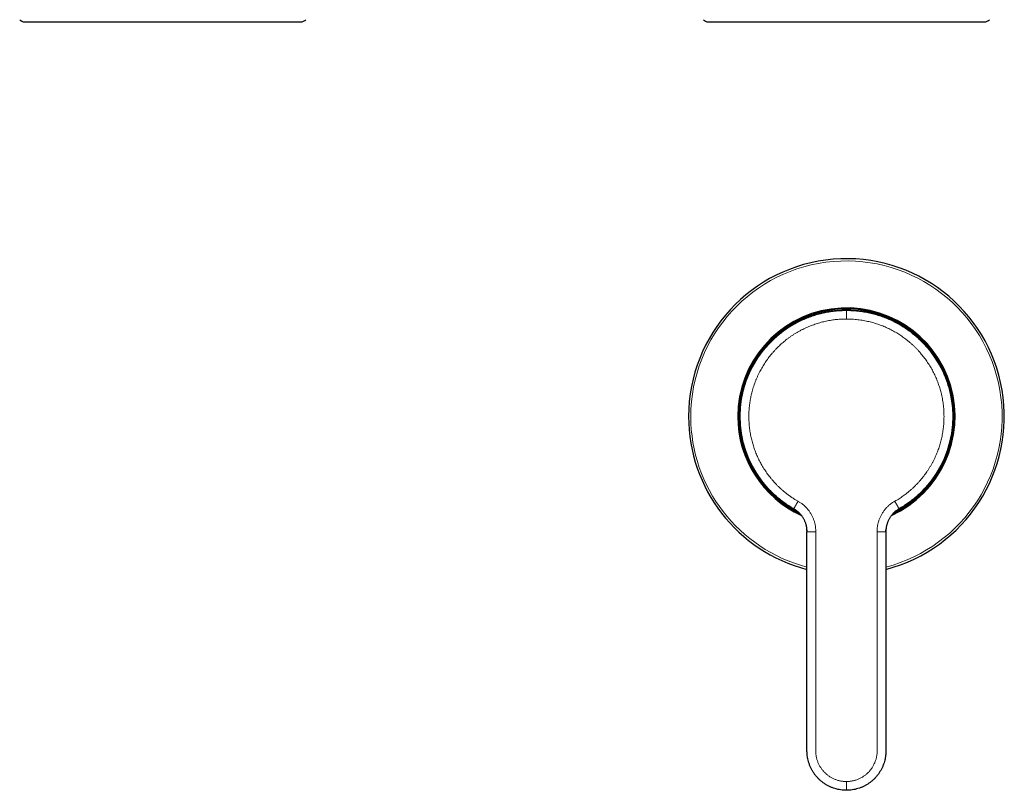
# Model space of a CAD drawing. Header units: millimetres. Extents: x 8 to 1023, y 12 to 832.
# Tile 1 of 256: x 210 to 435, y 378 to 554. Entities that reach past the tile are written whole.
import ezdxf

# ---------------------------------------------------------------- set-up
doc = ezdxf.new("R2010")
doc.units = ezdxf.units.MM

msp = doc.modelspace()

# ---------------------------------------------------------------- linework, layer by layer
at = {"color": 7, "linetype": 'Continuous', "lineweight": 30}
for p, q in [((211.56, 553.09), (274.56, 553.09)), ((367.47, 553.09), (430.47, 553.09)), ((387.21, 441.84), (387.26, 441.81)), ((389.97, 436.92), (389.97, 436.79))]:
    msp.add_line(p, q, dxfattribs=at)
at = {"color": 8, "linetype": 'Continuous', "lineweight": 0}
for p, q in [((387.28, 441.8), (387.21, 441.84)), ((391.97, 436.79), (389.97, 436.79)), ((407.97, 436.79), (405.97, 436.79))]:
    msp.add_line(p, q, dxfattribs=at)
at = {"color": 7, "linetype": 'Continuous', "lineweight": 30}
for centre, radius, start, end in [((211.56, 554.59), 1.5, 221.8103, 270), ((274.56, 554.59), 1.5, 270, 318.1897), ((367.47, 554.59), 1.5, 221.8103, 270), ((430.47, 554.59), 1.5, 270, 318.1897), ((398.97, 463.06), 36, 284.4781, 180), ((398.97, 463.06), 24.78, 294.4868, 180), ((398.97, 463.06), 24.58, 295.4147, 244.5851), ((398.97, 463.06), 36, 180, 255.5215), ((398.97, 463.06), 24.78, 180, 245.5055)]:
    msp.add_arc(centre, radius, start, end, dxfattribs=at)
at = {"color": 8, "linetype": 'Continuous', "lineweight": 0}
for radius, start, end in [(35.5, 284.6869, 180), (24.39, 296.7556, 243.2453), (24.24, 90, 240.9426), (24.24, 299.0577, 90), (35.5, 180, 255.3133)]:
    msp.add_arc((398.97, 463.06), radius, start, end, dxfattribs=at)
at = {"color": 7, "linetype": 'Continuous', "lineweight": 30}
for points, knots in [([(386.94, 442), (386.56, 442.22), (385.81, 442.67), (384.71, 443.42), (383.66, 444.23), (382.65, 445.1), (381.68, 446.03), (380.77, 447.01), (379.92, 448.03), (379.12, 449.1), (378.39, 450.2), (377.72, 451.34), (377.12, 452.51), (376.58, 453.71), (376.1, 454.93), (375.7, 456.19), (375.36, 457.46), (375.09, 458.76), (374.89, 460.07), (374.76, 461.4), (374.71, 462.73), (374.73, 464.07), (374.82, 465.4), (374.98, 466.72), (375.22, 468.03), (375.52, 469.31), (375.9, 470.57), (376.34, 471.82), (376.85, 473.03), (377.42, 474.22), (378.06, 475.37), (378.76, 476.49), (379.52, 477.57), (380.35, 478.62), (381.23, 479.62), (382.17, 480.57), (383.16, 481.47), (384.2, 482.31), (385.27, 483.09), (386.38, 483.8), (387.53, 484.46), (388.7, 485.05), (389.91, 485.57), (391.15, 486.03), (392.4, 486.42), (393.68, 486.74), (394.98, 486.99), (396.3, 487.17), (397.63, 487.29), (398.52, 487.3), (398.97, 487.31)], [0, 0, 0, 0, 0.020748, 0.041552, 0.062429, 0.083398, 0.104478, 0.125528, 0.146471, 0.167326, 0.188112, 0.208847, 0.229549, 0.250233, 0.270917, 0.291616, 0.312347, 0.333127, 0.353974, 0.374907, 0.395944, 0.417033, 0.438015, 0.458902, 0.479713, 0.500466, 0.52118, 0.54187, 0.562553, 0.583245, 0.603962, 0.624722, 0.645542, 0.66644, 0.687435, 0.70853, 0.729551, 0.750471, 0.771307, 0.792079, 0.812805, 0.833501, 0.854184, 0.87487, 0.895575, 0.916316, 0.937111, 0.957977, 0.978933, 1, 1, 1, 1]), ([(398.97, 487.31), (399.41, 487.3), (400.3, 487.29), (401.63, 487.17), (402.95, 486.99), (404.25, 486.74), (405.53, 486.42), (406.79, 486.03), (408.02, 485.57), (409.23, 485.05), (410.41, 484.46), (411.55, 483.8), (412.66, 483.09), (413.74, 482.31), (414.77, 481.47), (415.76, 480.57), (416.7, 479.62), (417.59, 478.62), (418.41, 477.57), (419.17, 476.49), (419.88, 475.37), (420.51, 474.22), (421.09, 473.03), (421.6, 471.82), (422.04, 470.57), (422.39, 469.37), (422.67, 468.21), (422.89, 467.1), (423.05, 465.97), (423.16, 464.83), (423.22, 463.69), (423.22, 462.54), (423.17, 461.33), (423.04, 460.07), (422.85, 458.76), (422.58, 457.46), (422.24, 456.19), (421.83, 454.93), (421.36, 453.71), (420.82, 452.51), (420.21, 451.34), (419.54, 450.2), (418.81, 449.1), (418.02, 448.03), (417.2, 447.06), (416.38, 446.17), (415.56, 445.36), (414.71, 444.6), (413.82, 443.88), (412.91, 443.21), (411.97, 442.57), (411.32, 442.19), (410.99, 442)], [0, 0, 0, 0, 0.021067, 0.042023, 0.062888, 0.083683, 0.104424, 0.125129, 0.145815, 0.166498, 0.187193, 0.207919, 0.228691, 0.249527, 0.270446, 0.291468, 0.312562, 0.333557, 0.354455, 0.375274, 0.396034, 0.416752, 0.437444, 0.458127, 0.478816, 0.49953, 0.517316, 0.535142, 0.55302, 0.570962, 0.58898, 0.607067, 0.625092, 0.646025, 0.666871, 0.687651, 0.708382, 0.729081, 0.749765, 0.770449, 0.79115, 0.811886, 0.832672, 0.853526, 0.874469, 0.892505, 0.910589, 0.928595, 0.946528, 0.964398, 0.982218, 1, 1, 1, 1]), ([(389.97, 437.03), (389.96, 437.1), (389.96, 437.24), (389.95, 437.46), (389.92, 437.69), (389.88, 437.94), (389.83, 438.19), (389.76, 438.45), (389.67, 438.72), (389.57, 439), (389.45, 439.27), (389.31, 439.55), (389.16, 439.82), (389.01, 440.08), (388.84, 440.33), (388.66, 440.57), (388.47, 440.8), (388.29, 441), (388.1, 441.19), (387.93, 441.34), (387.76, 441.48), (387.59, 441.6), (387.43, 441.71), (387.27, 441.81), (387.1, 441.91), (387, 441.97), (386.94, 442)], [0, 0, 0, 0, 0.031441, 0.068776, 0.107719, 0.148519, 0.191293, 0.236024, 0.282577, 0.330711, 0.380095, 0.430334, 0.480987, 0.531594, 0.581697, 0.630869, 0.678732, 0.724981, 0.769402, 0.805942, 0.841061, 0.874828, 0.907374, 0.938898, 0.969661, 1, 1, 1, 1]), ([(410.99, 442), (410.93, 441.96), (410.8, 441.89), (410.61, 441.78), (410.42, 441.66), (410.23, 441.52), (410.03, 441.37), (409.84, 441.19), (409.65, 441), (409.46, 440.8), (409.28, 440.57), (409.1, 440.33), (408.93, 440.08), (408.77, 439.82), (408.62, 439.55), (408.49, 439.27), (408.37, 439), (408.26, 438.72), (408.18, 438.45), (408.11, 438.19), (408.05, 437.94), (408.01, 437.69), (407.99, 437.46), (407.97, 437.23), (407.97, 437.01), (407.97, 436.86), (407.97, 436.79)], [0, 0, 0, 0, 0.034061, 0.068755, 0.104565, 0.14185, 0.180855, 0.221706, 0.264415, 0.308881, 0.354899, 0.402176, 0.450349, 0.499005, 0.547706, 0.596008, 0.643489, 0.689768, 0.734527, 0.777534, 0.818659, 0.857887, 0.89533, 0.931225, 0.965944, 1, 1, 1, 1]), ([(410.64, 441.8), (410.65, 441.8), (410.68, 441.82), (410.7, 441.83), (410.72, 441.84)], [0, 0, 0, 0, 0.260553, 1, 1, 1, 1]), ([(389.96, 437.22), (389.96, 437.2), (389.96, 437.15), (389.97, 437.06), (389.97, 436.98), (389.97, 436.94)], [0, 0, 0, 0, 0.160476, 0.568913, 1, 1, 1, 1]), ([(389.97, 437.03), (389.97, 437.03), (389.97, 437.03), (389.97, 437.03), (389.97, 437.02), (389.97, 437.01), (389.97, 437), (389.97, 437), (389.97, 436.99), (389.97, 436.98), (389.97, 436.97), (389.97, 436.96), (389.97, 436.94), (389.97, 436.93), (389.97, 436.92), (389.97, 436.91), (389.97, 436.91)], [0, 0, 0, 0, 0.093104, 0.17164, 0.236213, 0.287924, 0.328915, 0.346693, 0.363602, 0.397637, 0.43181, 0.469702, 0.514569, 0.632189, 0.793022, 1, 1, 1, 1]), ([(398.97, 377.81), (398.74, 377.81), (398.29, 377.82), (397.63, 377.9), (396.97, 378.02), (396.33, 378.19), (395.71, 378.41), (395.1, 378.67), (394.52, 378.97), (393.96, 379.32), (393.42, 379.71), (392.91, 380.14), (392.44, 380.6), (391.99, 381.1), (391.59, 381.64), (391.22, 382.21), (390.9, 382.8), (390.62, 383.42), (390.39, 384.05), (390.22, 384.65), (390.11, 385.21), (390.03, 385.71), (389.98, 386.21), (389.97, 386.68), (389.97, 387.17), (389.97, 387.67), (389.97, 388.33), (389.97, 389.13), (389.97, 390.05), (389.97, 392.32), (389.97, 397.21), (389.97, 412.48), (389.97, 426.1), (389.97, 436.79)], [0, 0, 0, 0, 0.010527, 0.020967, 0.031339, 0.041662, 0.051949, 0.062217, 0.072478, 0.082748, 0.093039, 0.103367, 0.113747, 0.124197, 0.134735, 0.145283, 0.155798, 0.166296, 0.176793, 0.187307, 0.19524, 0.203494, 0.211288, 0.218454, 0.22579, 0.233933, 0.242116, 0.256711, 0.271095, 0.285469, 0.362472, 0.499978, 1, 1, 1, 1]), ([(407.97, 436.79), (407.97, 426.1), (407.97, 414.53), (407.97, 402.06), (407.97, 399.39), (407.97, 396.72), (407.97, 394.04), (407.97, 391.37), (407.97, 389.46), (407.97, 388.31), (407.97, 387.93), (407.97, 387.54), (407.97, 387.16), (407.97, 386.8), (407.96, 386.46), (407.94, 386.12), (407.91, 385.77), (407.86, 385.41), (407.8, 385.05), (407.7, 384.6), (407.54, 384.05), (407.31, 383.42), (407.04, 382.8), (406.71, 382.21), (406.35, 381.64), (405.94, 381.1), (405.5, 380.6), (405.02, 380.14), (404.51, 379.71), (403.98, 379.32), (403.42, 378.97), (402.83, 378.67), (402.23, 378.41), (401.6, 378.19), (400.96, 378.02), (400.31, 377.9), (399.64, 377.82), (399.19, 377.81), (398.97, 377.81)], [0, 0, 0, 0, 0.500021, 0.541689, 0.583358, 0.625026, 0.666695, 0.708363, 0.750096, 0.756044, 0.762081, 0.768231, 0.774241, 0.779745, 0.785045, 0.790147, 0.795636, 0.801555, 0.80713, 0.812694, 0.823207, 0.833704, 0.844203, 0.854717, 0.865265, 0.875803, 0.886253, 0.896634, 0.906961, 0.917253, 0.927522, 0.937783, 0.948051, 0.958338, 0.968661, 0.979033, 0.989473, 1, 1, 1, 1]), ([(407.97, 437.01), (407.97, 437.02), (407.97, 437.07), (407.97, 437.14), (407.97, 437.2), (407.97, 437.22)], [0, 0, 0, 0, 0.147989, 0.655406, 1, 1, 1, 1]), ([(407.97, 436.79), (407.97, 436.83), (407.97, 436.9), (407.97, 436.97), (407.97, 436.99)], [0, 0, 0, 0, 0.671177, 1, 1, 1, 1])]:
    msp.add_open_spline(points, degree=3, knots=knots, dxfattribs=at)
at = {"color": 8, "linetype": 'Continuous', "lineweight": 0}
for points, knots in [([(398.97, 487.31), (398.97, 487.31), (398.97, 487.31), (398.97, 487.29), (398.97, 487.26), (398.97, 487.21), (398.97, 487.16), (398.97, 487.09), (398.97, 487.01), (398.97, 486.92), (398.97, 486.81), (398.97, 486.7), (398.97, 486.58), (398.97, 486.45), (398.97, 486.31), (398.97, 486.17), (398.97, 486.03), (398.97, 485.88), (398.97, 485.74), (398.97, 485.59), (398.97, 485.45), (398.97, 485.35), (398.97, 485.31)], [0, 0, 0, 0, 0.0477573, 0.0968702, 0.1472464, 0.1987731, 0.2513181, 0.3047302, 0.3557353, 0.4072097, 0.4589924, 0.5109163, 0.5628118, 0.6145097, 0.6658447, 0.7166583, 0.7668016, 0.8161376, 0.8636879, 0.9102379, 0.9556996, 1, 1, 1, 1]), ([(387.93, 443.73), (387.75, 443.84), (387.37, 444.06), (386.82, 444.41), (386.27, 444.78), (385.74, 445.16), (385.22, 445.56), (384.71, 445.97), (384.23, 446.38), (383.78, 446.8), (383.34, 447.21), (382.92, 447.64), (382.51, 448.07), (382.12, 448.52), (381.73, 448.98), (381.36, 449.45), (381, 449.93), (380.65, 450.42), (380.32, 450.92), (380, 451.42), (379.7, 451.93), (379.41, 452.43), (379.15, 452.93), (378.9, 453.44), (378.66, 453.95), (378.44, 454.47), (378.22, 455), (378.02, 455.53), (377.84, 456.07), (377.66, 456.62), (377.51, 457.17), (377.36, 457.72), (377.23, 458.28), (377.11, 458.85), (377.01, 459.43), (376.92, 460.02), (376.85, 460.62), (376.79, 461.21), (376.75, 461.81), (376.72, 462.41), (376.71, 463.01), (376.72, 463.61), (376.74, 464.21), (376.78, 464.81), (376.84, 465.4), (376.91, 465.99), (376.99, 466.56), (377.09, 467.11), (377.2, 467.67), (377.32, 468.22), (377.46, 468.8), (377.63, 469.4), (377.83, 470.02), (378.04, 470.64), (378.27, 471.25), (378.52, 471.85), (378.79, 472.45), (379.07, 473.02), (379.35, 473.57), (379.64, 474.09), (379.95, 474.61), (380.26, 475.12), (380.6, 475.62), (380.94, 476.11), (381.3, 476.59), (381.67, 477.06), (382.05, 477.52), (382.45, 477.97), (382.86, 478.41), (383.27, 478.83), (383.68, 479.23), (384.1, 479.61), (384.52, 479.99), (384.96, 480.35), (385.42, 480.72), (385.92, 481.09), (386.46, 481.46), (387, 481.82), (387.56, 482.17), (388.13, 482.49), (388.7, 482.81), (389.27, 483.09), (389.83, 483.35), (390.38, 483.59), (390.93, 483.81), (391.5, 484.02), (392.06, 484.22), (392.63, 484.39), (393.21, 484.56), (393.79, 484.7), (394.38, 484.83), (394.97, 484.95), (395.56, 485.05), (396.14, 485.13), (396.71, 485.2), (397.27, 485.25), (397.84, 485.28), (398.4, 485.3), (398.78, 485.31), (398.97, 485.31)], [0, 0, 0, 0, 0.0112, 0.0224, 0.0336, 0.0448, 0.056001, 0.067201, 0.078401, 0.088668, 0.098935, 0.109202, 0.119468, 0.129735, 0.140001, 0.150268, 0.160536, 0.170803, 0.18107, 0.191338, 0.201605, 0.211285, 0.220965, 0.230644, 0.240324, 0.250003, 0.259801, 0.2696, 0.2794, 0.2892, 0.299, 0.3088, 0.318601, 0.328403, 0.338671, 0.348939, 0.359206, 0.369474, 0.379741, 0.390008, 0.400274, 0.41054, 0.420807, 0.431073, 0.44134, 0.451607, 0.461287, 0.470968, 0.480649, 0.490329, 0.50001, 0.51121, 0.52241, 0.533609, 0.544808, 0.556007, 0.567205, 0.578404, 0.588671, 0.598937, 0.609205, 0.619472, 0.629739, 0.640007, 0.650274, 0.660541, 0.670808, 0.681075, 0.691341, 0.701607, 0.711286, 0.720966, 0.730646, 0.740326, 0.750006, 0.761206, 0.772406, 0.783606, 0.794805, 0.806005, 0.817204, 0.828404, 0.83867, 0.848937, 0.859203, 0.86947, 0.879737, 0.890003, 0.900269, 0.910535, 0.920802, 0.931068, 0.941334, 0.951601, 0.961281, 0.970961, 0.980641, 0.990321, 1, 1, 1, 1]), ([(398.97, 485.31), (399.18, 485.31), (399.62, 485.3), (400.27, 485.27), (400.93, 485.23), (401.58, 485.16), (402.22, 485.07), (402.87, 484.97), (403.49, 484.85), (404.1, 484.71), (404.68, 484.57), (405.25, 484.41), (405.83, 484.23), (406.39, 484.04), (406.96, 483.83), (407.51, 483.61), (408.06, 483.37), (408.61, 483.12), (409.14, 482.85), (409.67, 482.57), (410.18, 482.28), (410.68, 481.98), (411.15, 481.68), (411.62, 481.36), (412.08, 481.04), (412.56, 480.68), (413.05, 480.29), (413.55, 479.87), (414.04, 479.44), (414.51, 478.99), (414.97, 478.52), (415.42, 478.05), (415.84, 477.57), (416.24, 477.1), (416.61, 476.63), (416.97, 476.15), (417.31, 475.66), (417.64, 475.16), (417.96, 474.65), (418.27, 474.14), (418.56, 473.61), (418.84, 473.08), (419.1, 472.54), (419.35, 472), (419.58, 471.46), (419.79, 470.92), (419.98, 470.39), (420.16, 469.85), (420.32, 469.31), (420.48, 468.74), (420.64, 468.13), (420.78, 467.49), (420.9, 466.85), (421, 466.21), (421.08, 465.56), (421.15, 464.91), (421.19, 464.27), (421.21, 463.66), (421.22, 463.06), (421.21, 462.46), (421.19, 461.86), (421.15, 461.26), (421.09, 460.66), (421.02, 460.07), (420.93, 459.48), (420.83, 458.89), (420.71, 458.3), (420.57, 457.72), (420.42, 457.15), (420.26, 456.59), (420.09, 456.05), (419.91, 455.52), (419.71, 454.99), (419.49, 454.44), (419.24, 453.87), (418.96, 453.28), (418.66, 452.69), (418.35, 452.12), (418.02, 451.56), (417.67, 451), (417.32, 450.47), (416.96, 449.97), (416.6, 449.49), (416.23, 449.02), (415.85, 448.56), (415.45, 448.11), (415.04, 447.67), (414.62, 447.24), (414.19, 446.83), (413.75, 446.42), (413.3, 446.03), (412.83, 445.65), (412.37, 445.29), (411.9, 444.95), (411.44, 444.63), (410.97, 444.32), (410.49, 444.02), (410.16, 443.83), (410, 443.73)], [0, 0, 0, 0, 0.011199, 0.022399, 0.033599, 0.044799, 0.055998, 0.067198, 0.078398, 0.088664, 0.09893, 0.109197, 0.119463, 0.129729, 0.139996, 0.150263, 0.160529, 0.170796, 0.181062, 0.191328, 0.201595, 0.211274, 0.220954, 0.230634, 0.240314, 0.249994, 0.261194, 0.272394, 0.283594, 0.294793, 0.305993, 0.317192, 0.328391, 0.338658, 0.348925, 0.359193, 0.36946, 0.379728, 0.389995, 0.400262, 0.410529, 0.420795, 0.431061, 0.441327, 0.451592, 0.461271, 0.470951, 0.48063, 0.49031, 0.49999, 0.511191, 0.522392, 0.533592, 0.544793, 0.555993, 0.567193, 0.578393, 0.588659, 0.598926, 0.609192, 0.619459, 0.629726, 0.639993, 0.650261, 0.660529, 0.670797, 0.681065, 0.691333, 0.7016, 0.71128, 0.72096, 0.730639, 0.740318, 0.749997, 0.761196, 0.772395, 0.783595, 0.794795, 0.805995, 0.817196, 0.828396, 0.838664, 0.848931, 0.859198, 0.869465, 0.879731, 0.889998, 0.900264, 0.910531, 0.920798, 0.931065, 0.941332, 0.951599, 0.96128, 0.97096, 0.98064, 0.99032, 1, 1, 1, 1]), ([(387.93, 443.73), (387.91, 443.69), (387.86, 443.61), (387.79, 443.48), (387.72, 443.35), (387.64, 443.22), (387.57, 443.1), (387.51, 442.99), (387.45, 442.88), (387.39, 442.78), (387.33, 442.69), (387.28, 442.59), (387.23, 442.51), (387.19, 442.42), (387.14, 442.35), (387.1, 442.28), (387.07, 442.22), (387.04, 442.16), (387.01, 442.12), (386.98, 442.07), (386.97, 442.04), (386.95, 442.01), (386.94, 442), (386.94, 442), (386.94, 442)], [0, 0, 0, 0, 0.0456655, 0.0925844, 0.1406767, 0.1898449, 0.2399744, 0.2823925, 0.3253038, 0.3686178, 0.4122388, 0.4560671, 0.4999996, 0.5439321, 0.5877604, 0.6313815, 0.6746955, 0.7176068, 0.7600251, 0.8101546, 0.8593229, 0.9074154, 0.9543344, 1, 1, 1, 1]), ([(391.97, 436.79), (391.97, 436.89), (391.97, 437.09), (391.96, 437.38), (391.94, 437.68), (391.9, 437.97), (391.86, 438.26), (391.8, 438.55), (391.73, 438.83), (391.65, 439.11), (391.55, 439.41), (391.43, 439.71), (391.3, 440.03), (391.15, 440.34), (390.99, 440.65), (390.82, 440.95), (390.63, 441.25), (390.44, 441.53), (390.23, 441.81), (390.01, 442.08), (389.78, 442.34), (389.54, 442.58), (389.29, 442.81), (389.03, 443.02), (388.77, 443.22), (388.5, 443.4), (388.22, 443.57), (388.03, 443.68), (387.93, 443.73)], [0, 0, 0, 0, 0.035128, 0.070254, 0.105364, 0.140476, 0.17561, 0.21013, 0.244648, 0.279143, 0.313619, 0.354655, 0.395697, 0.436755, 0.477832, 0.518926, 0.56003, 0.601124, 0.642195, 0.683239, 0.724262, 0.765286, 0.806341, 0.845101, 0.88387, 0.922595, 0.961261, 1, 1, 1, 1]), ([(410, 443.73), (409.91, 443.69), (409.74, 443.59), (409.49, 443.44), (409.24, 443.27), (409, 443.1), (408.77, 442.92), (408.55, 442.72), (408.34, 442.52), (408.14, 442.31), (407.93, 442.08), (407.72, 441.83), (407.51, 441.55), (407.32, 441.27), (407.13, 440.97), (406.96, 440.67), (406.8, 440.37), (406.65, 440.06), (406.51, 439.74), (406.39, 439.41), (406.28, 439.08), (406.18, 438.75), (406.11, 438.42), (406.05, 438.09), (406.01, 437.77), (405.98, 437.44), (405.97, 437.12), (405.97, 436.9), (405.97, 436.79)], [0, 0, 0, 0, 0.035145, 0.07022, 0.105332, 0.140493, 0.175663, 0.210176, 0.244651, 0.279109, 0.31357, 0.354611, 0.39568, 0.436773, 0.477877, 0.518972, 0.560051, 0.60111, 0.642154, 0.683189, 0.724232, 0.765302, 0.806397, 0.845137, 0.883852, 0.922555, 0.961274, 1, 1, 1, 1]), ([(410.99, 442), (410.99, 442), (410.99, 442), (410.98, 442.01), (410.97, 442.04), (410.95, 442.07), (410.92, 442.12), (410.9, 442.16), (410.87, 442.22), (410.83, 442.28), (410.79, 442.35), (410.75, 442.42), (410.7, 442.51), (410.65, 442.59), (410.6, 442.69), (410.54, 442.78), (410.49, 442.88), (410.43, 442.99), (410.36, 443.1), (410.29, 443.22), (410.22, 443.35), (410.14, 443.48), (410.07, 443.61), (410.02, 443.69), (410, 443.73)], [0, 0, 0, 0, 0.045666, 0.092585, 0.140677, 0.189845, 0.239975, 0.282393, 0.325304, 0.368619, 0.41224, 0.456068, 0.5, 0.543933, 0.587761, 0.631382, 0.674696, 0.717607, 0.760026, 0.810155, 0.859323, 0.907416, 0.954335, 1, 1, 1, 1]), ([(389.97, 436.79), (389.97, 436.86), (389.97, 436.94), (389.97, 437.02), (389.97, 437.03)], [0, 0, 0, 0, 0.883516, 1, 1, 1, 1]), ([(398.97, 379.81), (398.97, 379.81), (398.85, 379.81), (398.61, 379.81), (398.26, 379.84), (397.9, 379.89), (397.55, 379.95), (397.21, 380.03), (396.87, 380.13), (396.55, 380.24), (396.23, 380.36), (395.93, 380.5), (395.63, 380.65), (395.33, 380.82), (395.04, 381.01), (394.75, 381.22), (394.47, 381.44), (394.21, 381.67), (393.95, 381.92), (393.71, 382.18), (393.49, 382.44), (393.29, 382.71), (393.1, 382.98), (392.92, 383.27), (392.76, 383.56), (392.61, 383.87), (392.47, 384.18), (392.35, 384.5), (392.25, 384.83), (392.16, 385.16), (392.09, 385.49), (392.03, 385.82), (392, 386.14), (391.97, 386.45), (391.97, 386.76), (391.97, 387.08), (391.97, 387.39), (391.97, 388.72), (391.97, 395.02), (391.97, 411.38), (391.97, 426.63), (391.97, 436.79)], [0, 0, 0, 0, 0.000002, 0.005835, 0.011667, 0.017501, 0.023334, 0.029168, 0.035002, 0.040502, 0.046002, 0.051501, 0.056999, 0.062498, 0.06833, 0.074164, 0.079998, 0.085832, 0.091666, 0.0975, 0.103, 0.1085, 0.114, 0.119499, 0.124999, 0.130599, 0.136199, 0.141799, 0.147399, 0.153, 0.1586, 0.1642, 0.169333, 0.174466, 0.179599, 0.184733, 0.189867, 0.195001, 0.25, 0.5, 1, 1, 1, 1]), ([(405.97, 436.79), (405.97, 426.63), (405.97, 411.38), (405.97, 395.85), (405.97, 390.2), (405.97, 389.35), (405.97, 388.5), (405.96, 387.64), (405.97, 386.97), (405.96, 386.48), (405.94, 386.16), (405.91, 385.85), (405.86, 385.54), (405.79, 385.24), (405.71, 384.91), (405.61, 384.58), (405.48, 384.23), (405.33, 383.89), (405.17, 383.57), (405, 383.25), (404.81, 382.95), (404.61, 382.66), (404.39, 382.38), (404.16, 382.11), (403.92, 381.85), (403.67, 381.62), (403.41, 381.4), (403.15, 381.19), (402.88, 381), (402.59, 380.81), (402.29, 380.64), (401.97, 380.48), (401.64, 380.34), (401.31, 380.21), (400.97, 380.1), (400.64, 380.01), (400.3, 379.93), (399.97, 379.88), (399.64, 379.84), (399.3, 379.81), (399.08, 379.81), (398.97, 379.81), (398.97, 379.81)], [0, 0, 0, 0, 0.5, 0.75, 0.764, 0.777999, 0.791999, 0.805999, 0.820001, 0.825134, 0.830267, 0.8354, 0.840534, 0.845667, 0.850801, 0.856851, 0.862901, 0.868951, 0.875001, 0.880834, 0.886666, 0.892499, 0.898332, 0.904166, 0.91, 0.915501, 0.921002, 0.926503, 0.932003, 0.937502, 0.943334, 0.949166, 0.954998, 0.960831, 0.966664, 0.972498, 0.977999, 0.983499, 0.988999, 0.994498, 0.999998, 1, 1, 1, 1]), ([(398.97, 379.81), (398.97, 379.76), (398.97, 379.65), (398.97, 379.5), (398.97, 379.35), (398.97, 379.19), (398.97, 379.03), (398.97, 378.89), (398.97, 378.74), (398.97, 378.61), (398.97, 378.48), (398.97, 378.37), (398.97, 378.26), (398.97, 378.16), (398.97, 378.07), (398.97, 378), (398.97, 377.94), (398.97, 377.89), (398.97, 377.85), (398.97, 377.82), (398.97, 377.81), (398.97, 377.81), (398.97, 377.81)], [0, 0, 0, 0, 0.047774, 0.096914, 0.147327, 0.198899, 0.251496, 0.304965, 0.356024, 0.407552, 0.459383, 0.511348, 0.563275, 0.61499, 0.666328, 0.717126, 0.767236, 0.81652, 0.864, 0.910463, 0.95582, 1, 1, 1, 1])]:
    msp.add_open_spline(points, degree=3, knots=knots, dxfattribs=at)

doc.saveas('drawing.dxf')
